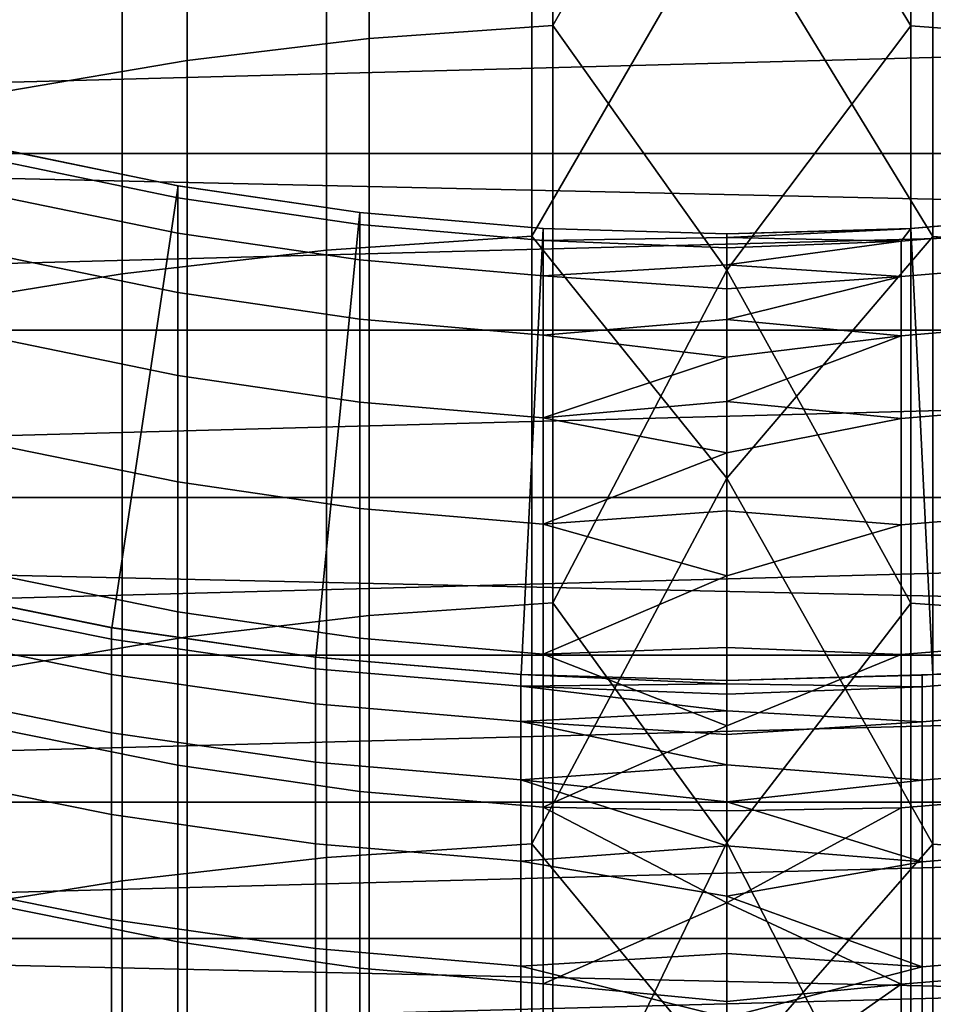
# Model space of a CAD drawing. Header units: metres. Extents: x -28 to 70, y -218 to 28.
# Tile 248 of 256: x -2.06 to 0.6, y -11.44 to -8.58. Entities that reach past the tile are written whole.
import ezdxf

# ---------------------------------------------------------------- set-up
doc = ezdxf.new("R2010")
doc.units = ezdxf.units.M
doc.layers.add('solid_10_261_432_XXX', color=7, linetype='CONTINUOUS')

msp = doc.modelspace()

# ---------------------------------------------------------------- linework, layer by layer
at = {"layer": 'solid_10_261_432_XXX'}
for points in [[(-0.507145, -6.982318, 442.977753), (-0.507145, -8.593131, 445.519073), (-1.040938, -8.630879, 445.494415), (-1.040938, -7.02073, 442.954132)], [(0, -7.705243, 444.163666), (-0.507145, -8.593131, 445.519073), (-0.507145, -6.982318, 442.977753)], [(0.534932, -6.983661, 442.976929), (0.534932, -8.594451, 445.518219), (0, -7.705243, 444.163666)], [(1.068586, -7.023449, 442.952484), (1.068586, -8.633551, 445.492676), (0.534932, -8.594451, 445.518219), (0.534932, -6.983661, 442.976929)], [(-1.040938, -7.02073, 442.954132), (-1.040938, -8.630879, 445.494415), (-1.571201, -8.694571, 445.45282), (-1.571201, -7.085546, 442.914307)], [(-1.571201, -7.085546, 442.914307), (-1.571201, -8.694571, 445.45282), (-2.096138, -8.783995, 445.394379), (-2.096138, -7.176544, 442.858368)], [(25.74646, -9.662806, -5), (-26.154049, -8.497979, -5), (-26.508976, -7.316027, -5), (26.154049, -8.497979, -5)], [(-1.16592, -7.547463, 446.202271), (-1.16592, -9.246912, 448.726776), (-0.567694, -9.206172, 448.755035), (-0.567694, -7.505961, 446.22937)], [(-0.567694, -7.505961, 446.22937), (-0.567694, -9.206172, 448.755035), (0, -8.225762, 447.344604)], [(0, -8.225762, 447.344604), (0.599433, -9.207623, 448.754028), (0.599433, -7.50744, 446.228394)], [(0.599433, -7.50744, 446.228394), (0.599433, -9.207623, 448.754028), (1.197506, -9.249851, 448.724762), (1.197506, -7.550458, 446.200287)], [(-1.760336, -7.617518, 446.156494), (-1.760336, -9.315678, 448.679108), (-1.16592, -9.246912, 448.726776), (-1.16592, -7.547463, 446.202271)], [(-2.348998, -7.715895, 446.092224), (-2.348998, -9.412247, 448.612152), (-1.760336, -9.315678, 448.679108), (-1.760336, -7.617518, 446.156494)], [(0.534932, -8.594451, 445.518219), (0, -9.30546, 446.620544), (-0.507145, -8.593131, 445.519073), (0, -7.705243, 444.163666)], [(10.728929, -7.86003, 235.5), (-10.291238, -8.424987, 235.5), (-9.823804, -8.96565, 235.5), (10.291165, -8.425075, 235.5)], [(-0.567694, -9.206172, 448.755035), (0, -9.911194, 449.786377), (0.599433, -9.207623, 448.754028), (0, -8.225762, 447.344604)], [(9.82373, -8.965731, 235.5), (10.291165, -8.425075, 235.5), (-9.823804, -8.96565, 235.5)], [(25.28702, -10.80817, -5), (-25.74646, -9.662806, -5), (-26.154049, -8.497979, -5), (25.74646, -9.662806, -5)], [(-0.507145, -8.593131, 445.519073), (-0.507145, -10.273358, 448.015076), (-1.040938, -10.310411, 447.98938), (-1.040938, -8.630879, 445.494415)], [(0, -9.30546, 446.620544), (-0.507145, -10.273358, 448.015076), (-0.507145, -8.593131, 445.519073)], [(0.534932, -8.594451, 445.518219), (0.534932, -10.274653, 448.01416), (0, -9.30546, 446.620544)], [(1.068586, -8.633551, 445.492676), (1.068586, -10.313034, 447.987549), (0.534932, -10.274653, 448.01416), (0.534932, -8.594451, 445.518219)], [(-1.040938, -8.630879, 445.494415), (-1.040938, -10.310411, 447.98938), (-1.571201, -10.372934, 447.946014), (-1.571201, -8.694571, 445.45282)], [(-1.571201, -8.694571, 445.45282), (-1.571201, -10.372934, 447.946014), (-2.096138, -10.460712, 447.885162), (-2.096138, -8.783995, 445.394379)], [(9.82373, -8.965731, 235.5), (-9.823804, -8.96565, 235.5), (-9.328243, -9.480183, 235.5)], [(9.328181, -9.480245, 235.5), (9.82373, -8.965731, 235.5), (-9.328243, -9.480183, 235.5)], [(-1.5975, -9.060243, 235.800003), (-1.790391, -10.346231, 235.800003), (-2.378282, -10.227109, 235.800003), (-2.121712, -8.952003, 235.800003)], [(-2.123228, -8.951642, 385.799988), (-1.598617, -9.060045, 385.799988), (-1.5975, -9.060243, 235.800003), (-2.121712, -8.952003, 235.800003)], [(-1.598617, -9.094575, 388.305786), (-1.598617, -9.060045, 385.799988), (-2.123228, -8.951642, 385.799988), (-2.123228, -8.986213, 388.308777)], [(-2.123228, -8.986213, 388.308777), (-2.123228, -9.089898, 390.815643), (-1.598617, -9.198136, 390.809692), (-1.598617, -9.094575, 388.305786)], [(-1.068092, -9.137789, 235.800003), (-1.196975, -10.43155, 235.800003), (-1.790391, -10.346231, 235.800003), (-1.5975, -9.060243, 235.800003)], [(-1.598617, -9.060045, 385.799988), (-1.068586, -9.137731, 385.799988), (-1.068092, -9.137789, 235.800003), (-1.5975, -9.060243, 235.800003)], [(-1.068586, -9.172231, 388.30365), (-1.068586, -9.137731, 385.799988), (-1.598617, -9.060045, 385.799988), (-1.598617, -9.094575, 388.305786)], [(-2.123228, -9.089898, 390.815643), (-2.123228, -9.262619, 393.318726), (-1.598617, -9.370651, 393.309753), (-1.598617, -9.198136, 390.809692)], [(-1.598617, -9.094575, 388.305786), (-1.598617, -9.198136, 390.809692), (-1.068586, -9.275703, 390.805389), (-1.068586, -9.172231, 388.30365)], [(-0.534895, -9.184435, 235.800003), (-0.59939, -10.482876, 235.800003), (-1.196975, -10.43155, 235.800003), (-1.068092, -9.137789, 235.800003)], [(-1.068586, -9.137731, 385.799988), (-0.534932, -9.184435, 385.799988), (-0.534895, -9.184435, 235.800003), (-1.068092, -9.137789, 235.800003)], [(-0.534932, -9.218917, 388.302368), (-0.534932, -9.184435, 385.799988), (-1.068586, -9.137731, 385.799988), (-1.068586, -9.172231, 388.30365)], [(1.040938, -9.17542, 388.303558), (1.040938, -9.140922, 385.799988), (0.534932, -9.184435, 385.799988), (0.507145, -9.220492, 388.302307)], [(0.534895, -9.184435, 235.800003), (1.068092, -9.137789, 235.800003), (1.196975, -10.43155, 235.800003), (0.59939, -10.482876, 235.800003)], [(1.040938, -9.140922, 385.799988), (1.068055, -9.137793, 385.799988), (1.068092, -9.137789, 235.800003), (0.534895, -9.184435, 235.800003)], [(0.534932, -9.184435, 385.799988), (1.040938, -9.140922, 385.799988), (0.534895, -9.184435, 235.800003)], [(-1.068586, -9.172231, 388.30365), (-1.068586, -9.275703, 390.805389), (-0.534932, -9.322337, 390.802826), (-0.534932, -9.218917, 388.302368)], [(-1.598617, -9.198136, 390.809692), (-1.598617, -9.370651, 393.309753), (-1.068586, -9.448071, 393.303345), (-1.068586, -9.275703, 390.805389)], [(-0.534895, -9.184435, 235.800003), (0, -9.2, 235.800003), (0, -10.5, 235.800003), (-0.59939, -10.482876, 235.800003)], [(-0.534932, -9.184435, 385.799988), (0, -9.2, 385.799988), (0, -9.2, 235.800003), (-0.534895, -9.184435, 235.800003)], [(0, -9.20997, 387.145508), (0, -9.2, 385.799988), (-0.534932, -9.184435, 385.799988), (-0.534932, -9.218917, 388.302368)], [(0, -9.2, 235.800003), (0.534895, -9.184435, 235.800003), (0.59939, -10.482876, 235.800003), (0, -10.5, 235.800003)], [(0.507145, -9.186011, 385.799988), (0.534932, -9.184435, 385.799988), (0.534895, -9.184435, 235.800003), (0, -9.2, 235.800003)], [(0, -9.20997, 387.145508), (0.507145, -9.220492, 388.302307), (0.534932, -9.184435, 385.799988), (0.507145, -9.186011, 385.799988)], [(0.507145, -9.186011, 385.799988), (0, -9.2, 235.800003), (0, -9.2, 385.799988)], [(0, -9.20997, 387.145508), (0.507145, -9.186011, 385.799988), (0, -9.2, 385.799988)], [(0.507145, -9.220492, 388.302307), (0.507145, -9.323911, 390.802734), (1.040938, -9.27889, 390.805237), (1.040938, -9.17542, 388.303558)], [(-1.16592, -9.246912, 448.726776), (-1.16592, -11.015276, 451.203552), (-0.567694, -10.97533, 451.23291), (-0.567694, -9.206172, 448.755035)], [(-0.567694, -9.206172, 448.755035), (-0.567694, -10.97533, 451.23291), (0, -9.911194, 449.786377)], [(-0.534932, -9.218917, 388.302368), (0, -9.239876, 388.490692), (0, -9.20997, 387.145508)], [(-0.534932, -9.218917, 388.302368), (-0.534932, -9.322337, 390.802826), (0, -9.289713, 389.835327), (0, -9.239876, 388.490692)], [(0, -9.911194, 449.786377), (0.599433, -10.976754, 451.231842), (0.599433, -9.207623, 448.754028)], [(0.507145, -9.220492, 388.302307), (0, -9.20997, 387.145508), (0, -9.239876, 388.490692)], [(0.507145, -9.220492, 388.302307), (0, -9.239876, 388.490692), (0, -9.289713, 389.835327)], [(0.507145, -9.220492, 388.302307), (0, -9.289713, 389.835327), (0.507145, -9.323911, 390.802734)], [(0.599433, -9.207623, 448.754028), (0.599433, -10.976754, 451.231842), (1.197506, -11.018159, 451.201416), (1.197506, -9.249851, 448.724762)], [(-1.760336, -9.315678, 448.679108), (-1.760336, -11.082703, 451.153992), (-1.16592, -11.015276, 451.203552), (-1.16592, -9.246912, 448.726776)], [(-2.123228, -9.262619, 393.318726), (-2.123228, -9.504244, 395.816071), (-1.598617, -9.611989, 395.804138), (-1.598617, -9.370651, 393.309753)], [(-1.068586, -9.275703, 390.805389), (-1.068586, -9.448071, 393.303345), (-0.534932, -9.494617, 393.2995), (-0.534932, -9.322337, 390.802826)], [(0.507145, -9.323911, 390.802734), (0.507145, -9.496187, 393.299347), (1.040938, -9.451251, 393.30307), (1.040938, -9.27889, 390.805237)], [(0.507145, -9.323911, 390.802734), (0, -9.289713, 389.835327), (-0.534932, -9.322337, 390.802826), (0, -9.359469, 391.179047)], [(0.534932, -10.274653, 448.01416), (0, -10.971063, 449.0336), (-0.507145, -10.273358, 448.015076), (0, -9.30546, 446.620544)], [(-2.348998, -9.412247, 448.612152), (-2.348998, -11.177389, 451.084381), (-1.760336, -11.082703, 451.153992), (-1.760336, -9.315678, 448.679108)], [(-0.534932, -9.322337, 390.802826), (-0.534932, -9.494617, 393.2995), (0, -9.449129, 392.521606), (0, -9.359469, 391.179047)], [(0.507145, -9.323911, 390.802734), (0, -9.359469, 391.179047), (0, -9.449129, 392.521606)], [(0.507145, -9.323911, 390.802734), (0, -9.449129, 392.521606), (0.507145, -9.496187, 393.299347)], [(-1.598617, -9.370651, 393.309753), (-1.598617, -9.611989, 395.804138), (-1.068586, -9.689203, 395.795593), (-1.068586, -9.448071, 393.303345)], [(-1.068586, -9.448071, 393.303345), (-1.068586, -9.689203, 395.795593), (-0.534932, -9.735624, 395.790466), (-0.534932, -9.494617, 393.2995)], [(0.507145, -9.496187, 393.299347), (0, -9.449129, 392.521606), (-0.534932, -9.494617, 393.2995), (0, -9.558674, 393.862671)], [(0.507145, -9.496187, 393.299347), (0.507145, -9.737191, 395.790283), (1.040938, -9.692375, 395.795258), (1.040938, -9.451251, 393.30307)], [(9.328181, -9.480245, 235.5), (-9.328243, -9.480183, 235.5), (-8.805766, -9.96737, 235.5)], [(8.805709, -9.967422, 235.5), (9.328181, -9.480245, 235.5), (-8.805766, -9.96737, 235.5)], [(-2.123228, -9.504244, 395.816071), (-2.123228, -9.814591, 398.305817), (-1.598617, -9.921967, 398.290924), (-1.598617, -9.611989, 395.804138)], [(-0.534932, -9.494617, 393.2995), (-0.534932, -9.735624, 395.790466), (0, -9.558674, 393.862671)], [(0.507145, -9.496187, 393.299347), (0, -9.558674, 393.862671), (0, -9.68808, 395.201965)], [(0.507145, -9.496187, 393.299347), (0, -9.68808, 395.201965), (0.507145, -9.737191, 395.790283)], [(-0.534932, -9.735624, 395.790466), (0, -9.68808, 395.201965), (0, -9.558674, 393.862671)], [(-1.598617, -9.611989, 395.804138), (-1.598617, -9.921967, 398.290924), (-1.068586, -9.998916, 398.280243), (-1.068586, -9.689203, 395.795593)], [(24.776649, -11.93179, -5), (-25.28702, -10.80817, -5), (-25.74646, -9.662806, -5), (25.28702, -10.80817, -5)], [(0.507145, -9.737191, 395.790283), (0, -9.68808, 395.201965), (-0.534932, -9.735624, 395.790466), (0, -9.837317, 396.539215)], [(-1.068586, -9.689203, 395.795593), (-1.068586, -9.998916, 398.280243), (-0.534932, -10.045177, 398.273834), (-0.534932, -9.735624, 395.790466)], [(0.507145, -9.737191, 395.790283), (0.507145, -10.046739, 398.273621), (1.040938, -10.002076, 398.279816), (1.040938, -9.692375, 395.795258)], [(-0.534932, -9.735624, 395.790466), (-0.534932, -10.045177, 398.273834), (0, -9.837317, 396.539215)], [(0.507145, -10.046739, 398.273621), (0.507145, -9.737191, 395.790283), (0, -9.837317, 396.539215), (0, -10.006352, 397.874084)], [(-2.123228, -9.814591, 398.305817), (-2.123228, -10.193423, 400.786072), (-1.598617, -10.300348, 400.768219), (-1.598617, -9.921967, 398.290924)], [(-0.534932, -10.045177, 398.273834), (0, -10.006352, 397.874084), (0, -9.837317, 396.539215)], [(-0.567694, -10.97533, 451.23291), (0, -11.661574, 452.182007), (0.599433, -10.976754, 451.231842), (0, -9.911194, 449.786377)], [(-1.598617, -9.921967, 398.290924), (-1.598617, -10.300348, 400.768219), (-1.068586, -10.376974, 400.755432), (-1.068586, -9.998916, 398.280243)], [(8.805709, -9.967422, 235.5), (-8.805766, -9.96737, 235.5), (-8.257654, -10.425984, 235.5)], [(8.257593, -10.426032, 235.5), (8.805709, -9.967422, 235.5), (-8.257654, -10.425984, 235.5)], [(-1.068586, -9.998916, 398.280243), (-1.068586, -10.376974, 400.755432), (-0.534932, -10.423041, 400.747742), (-0.534932, -10.045177, 398.273834)], [(0.507145, -10.046739, 398.273621), (0.507145, -10.424596, 400.747498), (1.040938, -10.380121, 400.754913), (1.040938, -10.002076, 398.279816)], [(0.507145, -10.046739, 398.273621), (0, -10.006352, 397.874084), (-0.534932, -10.045177, 398.273834), (0, -10.195151, 399.206299)], [(-0.534932, -10.045177, 398.273834), (-0.534932, -10.423041, 400.747742), (0, -10.195151, 399.206299)], [(0.507145, -10.424596, 400.747498), (0.507145, -10.046739, 398.273621), (0, -10.195151, 399.206299), (0, -10.40367, 400.535583)], [(-2.123228, -10.193423, 400.786072), (-2.123228, -10.640453, 403.254944), (-1.598617, -10.746846, 403.234161), (-1.598617, -10.300348, 400.768219)], [(-0.534932, -10.423041, 400.747742), (0, -10.40367, 400.535583), (0, -10.195151, 399.206299)], [(-2.379969, -10.226717, 385.799988), (-2.378282, -10.227109, 235.800003), (-1.790391, -10.346231, 235.800003), (-1.791665, -10.34601, 385.799988)], [(-2.379969, -10.260804, 388.273651), (-2.379969, -10.226717, 385.799988), (-1.791665, -10.34601, 385.799988), (-1.791665, -10.380052, 388.270355)], [(-1.791665, -10.380052, 388.270355), (-1.791665, -10.482149, 390.738831), (-2.379969, -10.363037, 390.745422), (-2.379969, -10.260804, 388.273651)], [(-0.507145, -10.273358, 448.015076), (-0.507145, -12.021722, 450.463806), (-1.040938, -12.058054, 450.437103), (-1.040938, -10.310411, 447.98938)], [(0, -10.971063, 449.0336), (-0.507145, -12.021722, 450.463806), (-0.507145, -10.273358, 448.015076)], [(0.534932, -10.274653, 448.01416), (0.534932, -12.022992, 450.46286), (0, -10.971063, 449.0336)], [(1.068586, -10.313034, 447.987549), (1.068586, -12.060625, 450.435211), (0.534932, -12.022992, 450.46286), (0.534932, -10.274653, 448.01416)], [(-1.598617, -10.300348, 400.768219), (-1.598617, -10.746846, 403.234161), (-1.068586, -10.823091, 403.219269), (-1.068586, -10.376974, 400.755432)], [(-1.040938, -10.310411, 447.98938), (-1.040938, -12.058054, 450.437103), (-1.571201, -12.119357, 450.392029), (-1.571201, -10.372934, 447.946014)], [(-1.791665, -10.34601, 385.799988), (-1.790391, -10.346231, 235.800003), (-1.196975, -10.43155, 235.800003), (-1.197506, -10.43149, 385.799988)], [(-1.791665, -10.380052, 388.270355), (-1.791665, -10.34601, 385.799988), (-1.197506, -10.43149, 385.799988), (-1.197506, -10.465498, 388.268005)], [(-1.791665, -10.482149, 390.738831), (-1.791665, -10.652225, 393.203583), (-2.379969, -10.533339, 393.213409), (-2.379969, -10.363037, 390.745422)], [(-1.571201, -10.372934, 447.946014), (-1.571201, -12.119357, 450.392029), (-2.096138, -12.205426, 450.328796), (-2.096138, -10.460712, 447.885162)], [(-1.197506, -10.465498, 388.268005), (-1.197506, -10.567498, 390.734131), (-1.791665, -10.482149, 390.738831), (-1.791665, -10.380052, 388.270355)], [(-1.068586, -10.376974, 400.755432), (-1.068586, -10.823091, 403.219269), (-0.534932, -10.868928, 403.210297), (-0.534932, -10.423041, 400.747742)], [(-0.534932, -10.423041, 400.747742), (0, -10.631864, 401.861633), (0, -10.40367, 400.535583)], [(0.507145, -10.424596, 400.747498), (0, -10.40367, 400.535583), (0, -10.631864, 401.861633)], [(0.507145, -10.424596, 400.747498), (0.507145, -10.870475, 403.210022), (1.040938, -10.826221, 403.218658), (1.040938, -10.380121, 400.754913)], [(8.257593, -10.426032, 235.5), (-8.257654, -10.425984, 235.5), (-7.685764, -10.854447, 235.5)], [(7.685706, -10.854488, 235.5), (8.257593, -10.426032, 235.5), (-7.685764, -10.854447, 235.5)], [(-1.197506, -10.43149, 385.799988), (-1.196975, -10.43155, 235.800003), (-0.59939, -10.482876, 235.800003), (-0.599433, -10.482876, 385.799988)], [(-1.197506, -10.465498, 388.268005), (-1.197506, -10.43149, 385.799988), (-0.599433, -10.482876, 385.799988), (-0.599433, -10.516865, 388.266571)], [(-0.534932, -10.423041, 400.747742), (-0.534932, -10.868928, 403.210297), (0, -10.631864, 401.861633)], [(0.507145, -10.870475, 403.210022), (0.507145, -10.424596, 400.747498), (0, -10.631864, 401.861633), (0, -10.879682, 403.184143)], [(1.16592, -10.435067, 385.799988), (0.599433, -10.482876, 385.799988), (0.59939, -10.482876, 235.800003), (1.196975, -10.43155, 235.800003)], [(1.16592, -10.469074, 388.267914), (0.599433, -10.482876, 385.799988), (1.16592, -10.435067, 385.799988)], [(-1.197506, -10.567498, 390.734131), (-1.197506, -10.737411, 393.196503), (-1.791665, -10.652225, 393.203583), (-1.791665, -10.482149, 390.738831)], [(-0.599433, -10.516865, 388.266571), (-0.599433, -10.618806, 390.731293), (-1.197506, -10.567498, 390.734131), (-1.197506, -10.465498, 388.268005)], [(0, -10.5, 385.799988), (-0.599433, -10.482876, 385.799988), (-0.59939, -10.482876, 235.800003), (0, -10.5, 235.800003)], [(0, -10.509827, 387.126251), (-0.599433, -10.482876, 385.799988), (0, -10.5, 385.799988)], [(-0.599433, -10.516865, 388.266571), (-0.599433, -10.482876, 385.799988), (0, -10.509827, 387.126251)], [(0.567694, -10.484642, 385.799988), (0, -10.5, 385.799988), (0, -10.5, 235.800003), (0.59939, -10.482876, 235.800003)], [(0, -10.509827, 387.126251), (0, -10.5, 385.799988), (0.567694, -10.484642, 385.799988), (0.567694, -10.518631, 388.266541)], [(0.567694, -10.518631, 388.266541), (0.567694, -10.484642, 385.799988), (0.599433, -10.482876, 385.799988), (1.16592, -10.469074, 388.267914)], [(1.16592, -10.469074, 388.267914), (1.16592, -10.57107, 390.733917), (0.567694, -10.62057, 390.731201), (0.567694, -10.518631, 388.266541)], [(0.599433, -10.482876, 385.799988), (0.567694, -10.484642, 385.799988), (0.59939, -10.482876, 235.800003)], [(-0.599433, -10.516865, 388.266571), (0, -10.509827, 387.126251), (0, -10.539305, 388.452179)], [(-0.599433, -10.516865, 388.266571), (0, -10.539305, 388.452179), (0, -10.588428, 389.777557)], [(-0.599433, -10.516865, 388.266571), (0, -10.588428, 389.777557), (-0.599433, -10.618806, 390.731293)], [(0.567694, -10.518631, 388.266541), (0, -10.539305, 388.452179), (0, -10.509827, 387.126251)], [(0.567694, -10.518631, 388.266541), (0.567694, -10.62057, 390.731201), (0, -10.588428, 389.777557), (0, -10.539305, 388.452179)], [(-1.791665, -10.652225, 393.203583), (-1.791665, -10.89015, 395.662689), (-2.379969, -10.771581, 395.675812), (-2.379969, -10.533339, 393.213409)], [(-0.599433, -10.618806, 390.731293), (-0.599433, -10.788622, 393.192261), (-1.197506, -10.737411, 393.196503), (-1.197506, -10.567498, 390.734131)], [(1.16592, -10.57107, 390.733917), (1.16592, -10.740977, 393.196228), (0.567694, -10.790382, 393.192108), (0.567694, -10.62057, 390.731201)], [(-0.599433, -10.618806, 390.731293), (0, -10.588428, 389.777557), (0.567694, -10.62057, 390.731201), (0, -10.657186, 391.102051)], [(-0.599433, -10.618806, 390.731293), (0, -10.657186, 391.102051), (0, -10.745563, 392.425354)], [(-0.599433, -10.618806, 390.731293), (0, -10.745563, 392.425354), (-0.599433, -10.788622, 393.192261)], [(-0.534932, -10.868928, 403.210297), (0, -10.879682, 403.184143), (0, -10.631864, 401.861633)], [(0.567694, -10.62057, 390.731201), (0.567694, -10.790382, 393.192108), (0, -10.745563, 392.425354), (0, -10.657186, 391.102051)], [(-2.123228, -10.640453, 403.254944), (-2.123228, -11.155342, 405.710541), (-1.598617, -11.261121, 405.686859), (-1.598617, -10.746846, 403.234161)], [(-1.197506, -10.737411, 393.196503), (-1.197506, -10.97511, 395.653259), (-1.791665, -10.89015, 395.662689), (-1.791665, -10.652225, 393.203583)], [(-1.598617, -10.746846, 403.234161), (-1.598617, -11.261121, 405.686859), (-1.068586, -11.336926, 405.669861), (-1.068586, -10.823091, 403.219269)], [(-0.599433, -10.788622, 393.192261), (-0.599433, -11.026184, 395.647614), (-1.197506, -10.97511, 395.653259), (-1.197506, -10.737411, 393.196503)], [(-0.599433, -10.788622, 393.192261), (0, -10.745563, 392.425354), (0.567694, -10.790382, 393.192108), (0, -10.853539, 393.747223)], [(1.16592, -10.740977, 393.196228), (1.16592, -10.978665, 395.652893), (0.567694, -11.02794, 395.64743), (0.567694, -10.790382, 393.192108)], [(-1.791665, -10.89015, 395.662689), (-1.791665, -11.195744, 398.114288), (-2.379969, -11.077581, 398.130676), (-2.379969, -10.771581, 395.675812)], [(-0.599433, -10.788622, 393.192261), (0, -10.853539, 393.747223), (0, -10.981091, 395.067352)], [(-0.599433, -10.788622, 393.192261), (0, -10.981091, 395.067352), (-0.599433, -11.026184, 395.647614)], [(0.567694, -10.790382, 393.192108), (0.567694, -11.02794, 395.64743), (0, -10.853539, 393.747223)], [(24.216385, -13.031374, -5), (-24.776649, -11.93179, -5), (-25.28702, -10.80817, -5), (24.776649, -11.93179, -5)], [(-1.068586, -10.823091, 403.219269), (-1.068586, -11.336926, 405.669861), (-0.534932, -11.382501, 405.659637), (-0.534932, -10.868928, 403.210297)], [(0.507145, -10.870475, 403.210022), (0.507145, -11.384038, 405.659302), (1.040938, -11.34004, 405.669159), (1.040938, -10.826221, 403.218658)], [(7.685706, -10.854488, 235.5), (-7.685764, -10.854447, 235.5), (-7.092237, -11.251227, 235.5)], [(7.092196, -11.251253, 235.5), (7.685706, -10.854488, 235.5), (-7.092237, -11.251227, 235.5)], [(0.567694, -11.02794, 395.64743), (0, -10.981091, 395.067352), (0, -10.853539, 393.747223)], [(-1.197506, -10.97511, 395.653259), (-1.197506, -11.280413, 398.102539), (-1.791665, -11.195744, 398.114288), (-1.791665, -10.89015, 395.662689)], [(-0.534932, -10.868928, 403.210297), (0, -11.147071, 404.502869), (0, -10.879682, 403.184143)], [(-0.534932, -10.868928, 403.210297), (-0.534932, -11.382501, 405.659637), (0, -11.147071, 404.502869)], [(0.507145, -10.870475, 403.210022), (0, -10.879682, 403.184143), (0, -11.147071, 404.502869)], [(0.507145, -10.870475, 403.210022), (0, -11.147071, 404.502869), (0.507145, -11.384038, 405.659302)], [(-0.599433, -11.026184, 395.647614), (-0.599433, -11.331311, 398.09549), (-1.197506, -11.280413, 398.102539), (-1.197506, -10.97511, 395.653259)], [(-1.16592, -11.015276, 451.203552), (-1.16592, -12.851214, 453.630615), (-0.567694, -12.812093, 453.661072), (-0.567694, -10.97533, 451.23291)], [(-0.567694, -10.97533, 451.23291), (-0.567694, -12.812093, 453.661072), (0, -11.661574, 452.182007)], [(0.534932, -12.022992, 450.46286), (0, -12.70085, 451.401062), (-0.507145, -12.021722, 450.463806), (0, -10.971063, 449.0336)], [(0, -11.661574, 452.182007), (0.599433, -12.813487, 453.659973), (0.599433, -10.976754, 451.231842)], [(0.599433, -10.976754, 451.231842), (0.599433, -12.813487, 453.659973), (1.197506, -12.854038, 453.628418), (1.197506, -11.018159, 451.201416)], [(-0.599433, -11.026184, 395.647614), (0, -10.981091, 395.067352), (0.567694, -11.02794, 395.64743), (0, -11.128192, 396.385437)], [(1.16592, -10.978665, 395.652893), (1.16592, -11.283957, 398.102051), (0.567694, -11.333061, 398.095245), (0.567694, -11.02794, 395.64743)], [(-1.760336, -11.082703, 451.153992), (-1.760336, -12.91725, 453.579224), (-1.16592, -12.851214, 453.630615), (-1.16592, -11.015276, 451.203552)], [(-0.599433, -11.331311, 398.09549), (-0.599433, -11.026184, 395.647614), (0, -11.128192, 396.385437), (0, -11.294808, 397.701202)], [(0.567694, -11.02794, 395.64743), (0.567694, -11.333061, 398.095245), (0, -11.128192, 396.385437)], [(-1.791665, -11.195744, 398.114288), (-1.791665, -11.568774, 400.556549), (-2.379969, -11.451108, 400.576202), (-2.379969, -11.077581, 398.130676)], [(-2.348998, -11.177389, 451.084381), (-2.348998, -13.009983, 453.50705), (-1.760336, -12.91725, 453.579224), (-1.760336, -11.082703, 451.153992)], [(-0.534932, -11.382501, 405.659637), (0, -11.43397, 405.817444), (0, -11.147071, 404.502869)], [(0.567694, -11.333061, 398.095245), (0, -11.294808, 397.701202), (0, -11.128192, 396.385437)], [(0.507145, -11.384038, 405.659302), (0, -11.147071, 404.502869), (0, -11.43397, 405.817444)], [(-2.123228, -11.155342, 405.710541), (-2.123228, -11.737698, 408.151062), (-1.598617, -11.842784, 408.124451), (-1.598617, -11.261121, 405.686859)], [(-1.197506, -11.280413, 398.102539), (-1.197506, -11.653088, 400.54248), (-1.791665, -11.568774, 400.556549), (-1.791665, -11.195744, 398.114288)], [(7.092196, -11.251253, 235.5), (-7.092237, -11.251227, 235.5), (-6.479487, -11.614915, 235.5)], [(6.479487, -11.614915, 235.5), (7.092196, -11.251253, 235.5), (-6.479487, -11.614915, 235.5)], [(-1.598617, -11.261121, 405.686859), (-1.598617, -11.842784, 408.124451), (-1.068586, -11.918092, 408.105377), (-1.068586, -11.336926, 405.669861)], [(-0.599433, -11.331311, 398.09549), (-0.599433, -11.703773, 400.534027), (-1.197506, -11.653088, 400.54248), (-1.197506, -11.280413, 398.102539)], [(1.16592, -11.283957, 398.102051), (1.16592, -11.656616, 400.541901), (0.567694, -11.705515, 400.533752), (0.567694, -11.333061, 398.095245)], [(-0.599433, -11.331311, 398.09549), (0, -11.294808, 397.701202), (0.567694, -11.333061, 398.095245), (0, -11.480904, 399.014374)], [(-1.068586, -11.336926, 405.669861), (-1.068586, -11.918092, 408.105377), (-0.534932, -11.963367, 408.093903), (-0.534932, -11.382501, 405.659637)], [(-0.599433, -11.703773, 400.534027), (-0.599433, -11.331311, 398.09549), (0, -11.480904, 399.014374), (0, -11.686437, 400.324615)], [(0.567694, -11.333061, 398.095245), (0.567694, -11.705515, 400.533752), (0, -11.480904, 399.014374)], [(0.507145, -11.384038, 405.659302), (0.507145, -11.964895, 408.093506), (1.040938, -11.921185, 408.104584), (1.040938, -11.34004, 405.669159)], [(-0.534932, -11.382501, 405.659637), (-0.534932, -11.963367, 408.093903), (0, -11.740319, 407.127655), (0, -11.43397, 405.817444)], [(0.507145, -11.384038, 405.659302), (0, -11.43397, 405.817444), (0, -11.740319, 407.127655)], [(0.507145, -11.384038, 405.659302), (0, -11.740319, 407.127655), (0.507145, -11.964895, 408.093506)]]:
    msp.add_3dface(points, dxfattribs=at)

doc.saveas('drawing.dxf')
